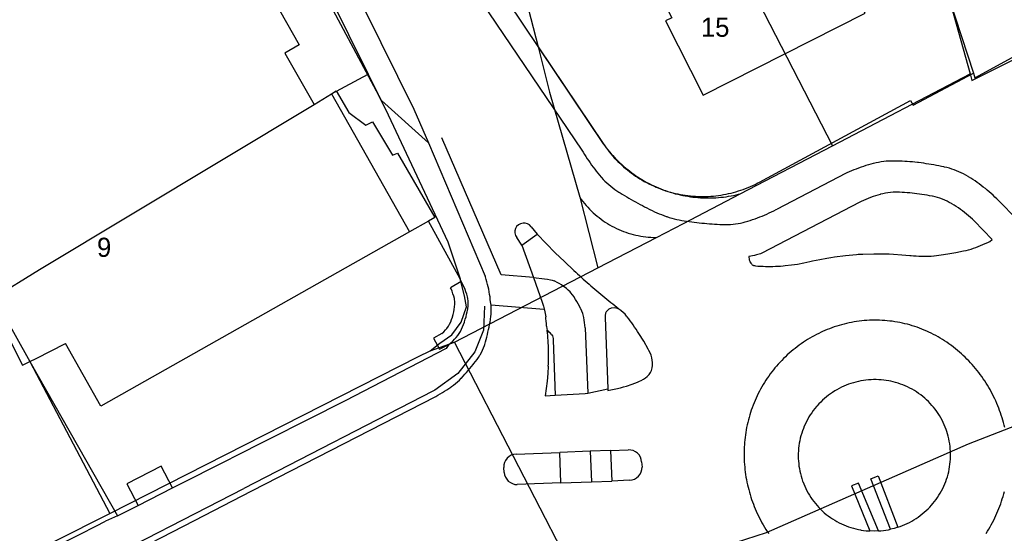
# Model space of a CAD drawing. Extents: x 123992 to 125854, y 449108 to 451911.
# Tile 145 of 175: x 125312 to 125389, y 451228 to 451268. Entities that reach past the tile are written whole.
import ezdxf
from ezdxf.enums import TextEntityAlignment as Align

# ---------------------------------------------------------------- set-up
doc = ezdxf.new("R2010")
doc.units = 0
for name, color, linetype in [('DEFAULT_113', 2, 'CONTINUOUS'), ('DEFAULT_21', 8, 'CONTINUOUS'), ('DEFAULT_22', 8, 'CONTINUOUS'), ('DEFAULT_4', 1, 'CONTINUOUS'), ('DEFAULT_79', 9, 'CONTINUOUS'), ('DEFAULT_80', 9, 'CONTINUOUS'), ('DEFAULT_99', 9, 'CONTINUOUS')]:
    doc.layers.add(name, color=color, linetype=linetype)

msp = doc.modelspace()

# ---------------------------------------------------------------- linework, layer by layer
at = {"layer": 'DEFAULT_21'}
for points in [[(125327.985, 451285.328), (125330.141, 451281.553), (125334.729, 451273.304), (125339.37, 451263.918)], [(125382.326, 451278.033), (125384.794, 451269.856), (125386.435, 451263.958)], [(125368.989, 451271.293), (125375.67, 451258.329)], [(125351.528, 451270.525), (125352.653, 451266.069)], [(125352.653, 451266.069), (125353.55, 451262.515), (125355.915, 451254.29)], [(125352.653, 451266.069), (125357.749, 451258.487)], [(125310.033, 451246.408), (125313.692, 451248.638), (125335.145, 451261.555), (125336.504, 451262.395), (125339.37, 451263.918)], [(125339.37, 451263.918), (125340.939, 451260.743), (125345.608, 451250.807), (125346.571, 451247.914)], [(125357.749, 451258.487), (125357.866, 451258.325), (125357.986, 451258.165), (125358.11, 451258.008), (125358.236, 451257.853), (125358.366, 451257.7), (125358.498, 451257.55), (125358.634, 451257.403), (125358.772, 451257.259), (125358.913, 451257.117), (125359.057, 451256.979), (125359.204, 451256.843), (125359.354, 451256.71), (125359.506, 451256.58), (125359.66, 451256.453), (125359.817, 451256.329), (125359.977, 451256.209), (125360.139, 451256.092), (125360.303, 451255.977), (125360.47, 451255.867), (125360.638, 451255.759), (125360.809, 451255.655), (125360.982, 451255.554), (125361.157, 451255.457), (125361.333, 451255.363), (125361.512, 451255.273), (125361.692, 451255.187), (125361.874, 451255.104), (125362.058, 451255.024), (125362.243, 451254.948), (125362.429, 451254.877), (125362.617, 451254.808), (125362.807, 451254.744), (125362.997, 451254.683), (125363.189, 451254.626), (125363.382, 451254.573), (125363.576, 451254.524), (125363.77, 451254.478), (125363.966, 451254.437), (125364.162, 451254.399), (125364.36, 451254.366), (125364.557, 451254.336), (125364.756, 451254.31), (125364.955, 451254.289), (125365.154, 451254.271), (125365.353, 451254.257), (125365.553, 451254.247), (125365.753, 451254.241), (125365.953, 451254.239), (125366.153, 451254.241), (125366.353, 451254.247), (125366.553, 451254.257), (125366.752, 451254.271), (125366.951, 451254.289), (125367.15, 451254.311), (125367.348, 451254.337), (125367.546, 451254.367), (125367.743, 451254.401), (125367.94, 451254.438), (125368.135, 451254.48), (125368.33, 451254.525), (125368.456, 451254.557)], [(125355.915, 451254.29), (125357.32, 451248.762)], [(125355.915, 451254.29), (125356.031, 451254.127), (125356.152, 451253.968), (125356.277, 451253.812), (125356.406, 451253.659), (125356.54, 451253.51), (125356.677, 451253.365), (125356.818, 451253.223), (125356.963, 451253.085), (125357.112, 451252.952), (125357.264, 451252.822), (125357.42, 451252.697), (125357.58, 451252.576), (125357.742, 451252.459), (125357.908, 451252.347), (125358.076, 451252.24), (125358.248, 451252.137), (125358.422, 451252.039), (125358.599, 451251.945), (125358.778, 451251.857), (125358.96, 451251.773), (125359.144, 451251.694), (125359.33, 451251.621), (125359.518, 451251.552), (125359.707, 451251.489), (125359.899, 451251.431), (125360.091, 451251.378), (125360.286, 451251.33), (125360.481, 451251.288), (125360.678, 451251.251), (125360.875, 451251.22), (125361.074, 451251.193), (125361.272, 451251.173), (125361.472, 451251.157), (125361.672, 451251.148), (125361.872, 451251.143), (125361.909, 451251.143)], [(125344.22, 451242.285), (125344.972, 451242.866), (125345.916, 451243.54), (125346.642, 451244.515), (125347.07, 451245.711), (125346.896, 451246.591), (125346.571, 451247.914)], [(125310.033, 451246.408), (125310.649, 451245.55), (125312.936, 451241.435), (125319.178, 451229.552)], [(125344.22, 451242.285), (125346.124, 451242.955)], [(125319.178, 451229.552), (125343.321, 451241.831), (125344.22, 451242.285)], [(125391.426, 451236.977), (125386.263, 451234.984), (125370.492, 451228.03), (125363.226, 451225.7), (125356.175, 451223.438)], [(125310.516, 451225.185), (125319.178, 451229.552)]]:
    msp.add_lwpolyline(points, dxfattribs=at)
at = {"layer": 'DEFAULT_22'}
for points in [[(125386.557, 451263.432), (125397.016, 451268.668), (125417.261, 451279.519), (125416.801, 451281.821)], [(125375.67, 451258.329), (125386.435, 451263.958)], [(125386.435, 451263.958), (125386.557, 451263.432)], [(125368.456, 451254.557), (125375.67, 451258.329)], [(125361.909, 451251.143), (125364.034, 451252.245), (125368.456, 451254.557)], [(125357.32, 451248.762), (125361.909, 451251.143)], [(125346.124, 451242.955), (125357.32, 451248.762)], [(125356.175, 451223.438), (125346.124, 451242.955)]]:
    msp.add_lwpolyline(points, dxfattribs=at)
at = {"layer": 'DEFAULT_4'}
for points in [[(125382.326, 451278.033), (125380.474, 451285.278), (125365.696, 451277.802), (125368.989, 451271.293), (125365.546, 451269.551), (125364.196, 451272.219), (125361.774, 451270.994), (125363.123, 451268.328), (125362.619, 451268.099), (125365.559, 451262.288), (125378.217, 451268.691), (125375.291, 451274.475), (125382.326, 451278.033)], [(125316.146, 451280.18), (125318.081, 451276.759), (125325.614, 451281.019), (125333.99, 451266.213), (125332.869, 451265.579), (125335.145, 451261.555), (125336.504, 451262.395)], [(125336.504, 451262.395), (125342.613, 451251.595)], [(125342.613, 451251.595), (125318.484, 451237.946), (125315.713, 451242.844)], [(125308.57, 451243.391), (125310.683, 451244.463), (125312.366, 451241.146), (125312.935, 451241.435)], [(125313.437, 451241.689), (125315.713, 451242.844)], [(125312.935, 451241.435), (125313.437, 451241.689)]]:
    msp.add_lwpolyline(points, dxfattribs=at)
at = {"layer": 'DEFAULT_79'}
for points in [[(125352.3, 451248.022), (125349.776, 451248.224), (125345.121, 451258.93)], [(125353.116, 451245.506), (125348.977, 451245.846)], [(125353.466, 451242.482), (125353.459, 451242.682), (125353.451, 451242.882), (125353.44, 451243.081), (125353.427, 451243.281), (125353.412, 451243.48), (125353.395, 451243.68), (125353.375, 451243.879), (125353.374, 451243.892)], [(125353.455, 451241.071), (125353.463, 451241.271), (125353.468, 451241.471), (125353.472, 451241.671), (125353.474, 451241.871), (125353.473, 451242.071), (125353.471, 451242.271), (125353.466, 451242.471), (125353.466, 451242.482)], [(125353.455, 451241.071), (125353.419, 451240.49), (125353.367, 451239.912)], [(125353.367, 451239.912), (125353.296, 451239.335), (125353.209, 451238.761)], [(125353.209, 451238.761), (125354.001, 451238.819)]]:
    msp.add_lwpolyline(points, dxfattribs=at)
at = {"layer": 'DEFAULT_80'}
for points in [[(125382.326, 451278.033), (125384.794, 451269.856), (125386.681, 451263.994)], [(125386.681, 451263.994), (125386.792, 451263.649)], [(125348.455, 451245.769), (125348.391, 451243.901), (125347.71, 451242.189), (125346.376, 451240.498), (125344.593, 451239.197), (125344.437, 451239.119), (125329.669, 451231.505)], [(125245.351, 451188.204), (125249.8, 451190.427), (125256.196, 451193.643), (125262.153, 451196.71), (125269.621, 451200.556), (125280.192, 451206.006), (125289.88, 451211.003), (125293.478, 451212.859), (125303.876, 451218.222), (125311.331, 451222.063), (125317.288, 451225.129), (125329.669, 451231.505)]]:
    msp.add_lwpolyline(points, dxfattribs=at)
at = {"layer": 'DEFAULT_99'}
for points in [[(125365.852, 451332.763), (125345.355, 451325.916), (125320.772, 451317.756), (125337.24, 451289.517), (125340.223, 451284.042), (125342.439, 451280.432), (125346.064, 451275.373), (125350.245, 451269.651), (125357.75, 451258.484)], [(125318.38, 451318.03), (125324.148, 451308.123), (125336.264, 451286.965), (125340.26, 451280.525), (125343.371, 451276.269), (125348.265, 451269.523), (125356.085, 451257.988)], [(125344.079, 451258.543), (125340.413, 451261.856), (125331.496, 451278.552), (125331.88, 451282.541)], [(125331.88, 451282.541), (125336.5, 451274.234), (125342.953, 451261.183), (125344.079, 451258.543)], [(125386.792, 451263.649), (125390.562, 451265.709), (125417.688, 451279.908), (125418.27, 451280.344), (125418.736, 451281.32), (125418.875, 451282.53)], [(125402.906, 451264.78), (125391.297, 451253.52), (125390.213, 451252.445), (125388.509, 451254.17)], [(125369.96, 451255.481), (125381.763, 451261.87), (125381.965, 451261.506), (125386.681, 451263.994)], [(125336.504, 451262.395), (125336.879, 451262.627), (125337.868, 451260.934), (125339.2, 451259.926), (125339.702, 451260.203), (125341.282, 451257.596), (125341.663, 451257.733), (125344.58, 451252.707), (125344.091, 451252.431)], [(125344.079, 451258.543), (125348.526, 451248.115)], [(125356.085, 451257.988), (125356.185, 451257.815), (125356.288, 451257.644), (125356.394, 451257.474), (125356.502, 451257.305), (125356.612, 451257.139), (125356.725, 451256.974), (125356.841, 451256.81), (125356.959, 451256.649), (125357.079, 451256.489), (125357.201, 451256.331), (125357.326, 451256.175), (125357.454, 451256.021), (125357.583, 451255.868), (125357.607, 451255.841)], [(125357.75, 451258.484), (125357.863, 451258.319), (125357.98, 451258.157), (125358.101, 451257.997), (125358.224, 451257.84), (125358.351, 451257.686), (125358.482, 451257.534), (125358.615, 451257.385), (125358.752, 451257.239), (125358.892, 451257.096), (125359.034, 451256.956), (125359.18, 451256.819), (125359.329, 451256.685), (125359.48, 451256.555), (125359.635, 451256.427), (125359.792, 451256.303), (125359.951, 451256.183), (125360.113, 451256.066), (125360.278, 451255.952), (125360.445, 451255.842), (125360.614, 451255.735), (125360.786, 451255.633), (125360.959, 451255.533), (125361.135, 451255.438), (125361.313, 451255.346), (125361.493, 451255.259), (125361.674, 451255.175), (125361.857, 451255.095), (125362.042, 451255.018), (125362.229, 451254.946), (125362.417, 451254.878), (125362.606, 451254.814), (125362.797, 451254.754), (125362.989, 451254.698), (125363.182, 451254.646), (125363.376, 451254.599), (125363.572, 451254.555), (125363.768, 451254.516), (125363.965, 451254.481), (125364.162, 451254.45), (125364.36, 451254.423), (125364.559, 451254.401), (125364.758, 451254.383), (125364.958, 451254.369), (125365.158, 451254.359), (125365.358, 451254.354), (125365.558, 451254.353), (125365.758, 451254.356), (125365.957, 451254.363), (125366.157, 451254.375), (125366.356, 451254.391), (125366.555, 451254.411), (125366.754, 451254.436), (125366.952, 451254.465), (125367.149, 451254.498), (125367.346, 451254.535), (125367.541, 451254.576), (125367.736, 451254.622), (125367.93, 451254.672), (125368.122, 451254.726), (125368.314, 451254.784), (125368.504, 451254.846), (125368.692, 451254.912), (125368.88, 451254.982), (125369.066, 451255.056), (125369.25, 451255.134), (125369.432, 451255.216), (125369.613, 451255.302), (125369.791, 451255.392), (125369.96, 451255.481)], [(125380.469, 451257.129), (125380.269, 451257.127), (125380.069, 451257.119), (125379.87, 451257.105), (125379.671, 451257.084), (125379.473, 451257.056), (125379.276, 451257.023), (125379.08, 451256.983), (125378.885, 451256.936), (125378.857, 451256.929)], [(125382.312, 451257.012), (125382.113, 451257.034), (125381.914, 451257.054), (125381.715, 451257.071), (125381.516, 451257.087), (125381.316, 451257.1), (125381.116, 451257.11), (125380.916, 451257.119), (125380.717, 451257.125), (125380.517, 451257.128), (125380.469, 451257.129)], [(125378.857, 451256.929), (125378.664, 451256.877), (125378.471, 451256.822), (125378.28, 451256.765), (125378.09, 451256.704), (125377.9, 451256.639), (125377.712, 451256.572), (125377.524, 451256.502), (125377.338, 451256.429), (125377.153, 451256.353), (125376.97, 451256.273), (125376.787, 451256.191), (125376.69, 451256.146)], [(125384.373, 451256.669), (125384.177, 451256.71), (125383.981, 451256.75), (125383.785, 451256.788), (125383.588, 451256.823), (125383.391, 451256.858), (125383.194, 451256.89), (125382.996, 451256.92), (125382.798, 451256.949), (125382.6, 451256.976), (125382.401, 451257.001), (125382.312, 451257.012)], [(125386.262, 451255.917), (125386.089, 451256.018), (125385.913, 451256.113), (125385.734, 451256.202), (125385.552, 451256.285), (125385.368, 451256.363), (125385.181, 451256.435), (125384.992, 451256.5), (125384.802, 451256.56), (125384.609, 451256.613), (125384.414, 451256.66), (125384.373, 451256.669)], [(125357.607, 451255.841), (125357.743, 451255.695), (125357.884, 451255.552), (125358.029, 451255.415), (125358.178, 451255.281), (125358.331, 451255.153), (125358.488, 451255.029), (125358.649, 451254.909), (125358.813, 451254.795), (125358.98, 451254.686), (125359.069, 451254.631)], [(125376.69, 451256.146), (125371.337, 451253.366)], [(125388.509, 451254.17), (125388.366, 451254.309), (125388.22, 451254.446), (125388.072, 451254.581), (125387.921, 451254.713), (125387.769, 451254.842), (125387.615, 451254.969), (125387.458, 451255.094), (125387.299, 451255.215), (125387.139, 451255.335), (125386.976, 451255.451), (125386.812, 451255.565), (125386.645, 451255.676), (125386.477, 451255.784), (125386.307, 451255.89), (125386.262, 451255.917)], [(125359.069, 451254.631), (125359.24, 451254.527), (125359.411, 451254.424), (125359.583, 451254.322), (125359.756, 451254.221), (125359.929, 451254.121), (125360.103, 451254.023), (125360.278, 451253.925), (125360.453, 451253.829), (125360.629, 451253.733), (125360.805, 451253.639), (125360.982, 451253.546), (125361.16, 451253.453), (125361.338, 451253.362), (125361.388, 451253.337)], [(125379.407, 451254.519), (125379.215, 451254.463), (125379.024, 451254.404), (125378.835, 451254.34), (125378.647, 451254.271), (125378.46, 451254.199), (125378.275, 451254.122), (125378.092, 451254.042), (125377.911, 451253.957), (125377.809, 451253.907)], [(125380.604, 451254.683), (125380.404, 451254.678), (125380.205, 451254.664), (125380.006, 451254.642), (125379.808, 451254.611), (125379.612, 451254.571), (125379.418, 451254.522), (125379.407, 451254.519)], [(125381.906, 451254.613), (125381.707, 451254.633), (125381.508, 451254.649), (125381.308, 451254.662), (125381.108, 451254.672), (125380.908, 451254.679), (125380.708, 451254.682), (125380.604, 451254.683)], [(125383.451, 451254.375), (125383.255, 451254.413), (125383.058, 451254.449), (125382.861, 451254.482), (125382.663, 451254.514), (125382.465, 451254.543), (125382.267, 451254.57), (125382.069, 451254.594), (125381.906, 451254.613)], [(125384.974, 451253.794), (125384.799, 451253.892), (125384.621, 451253.982), (125384.439, 451254.065), (125384.254, 451254.141), (125384.066, 451254.209), (125383.876, 451254.27), (125383.683, 451254.323), (125383.488, 451254.367), (125383.451, 451254.375)], [(125361.388, 451253.337), (125361.567, 451253.248), (125361.748, 451253.163), (125361.931, 451253.082), (125362.115, 451253.005), (125362.301, 451252.931), (125362.489, 451252.861), (125362.678, 451252.796), (125362.722, 451252.781)], [(125368.851, 451252.368), (125369.043, 451252.424), (125369.234, 451252.483), (125369.424, 451252.546), (125369.613, 451252.611), (125369.801, 451252.679), (125369.988, 451252.75), (125370.174, 451252.824), (125370.359, 451252.901), (125370.542, 451252.98), (125370.724, 451253.063), (125370.905, 451253.148), (125371.085, 451253.236), (125371.263, 451253.327), (125371.337, 451253.366)], [(125377.809, 451253.907), (125370.134, 451249.906)], [(125386.75, 451252.442), (125386.605, 451252.58), (125386.457, 451252.715), (125386.307, 451252.846), (125386.153, 451252.975), (125385.997, 451253.099), (125385.838, 451253.221), (125385.677, 451253.339), (125385.513, 451253.453), (125385.346, 451253.564), (125385.177, 451253.671), (125385.006, 451253.775), (125384.974, 451253.794)], [(125362.722, 451252.781), (125362.912, 451252.72), (125363.104, 451252.663), (125363.297, 451252.611), (125363.491, 451252.563), (125363.687, 451252.519), (125363.883, 451252.48), (125364.08, 451252.445), (125364.267, 451252.416)], [(125344.091, 451252.431), (125342.613, 451251.595)], [(125346.571, 451247.914), (125344.091, 451252.431)], [(125350.889, 451251.846), (125350.835, 451251.654), (125350.837, 451251.501)], [(125351.128, 451252.129), (125350.981, 451251.994), (125350.889, 451251.846)], [(125351.488, 451252.265), (125351.294, 451252.217), (125351.128, 451252.129)], [(125351.827, 451252.212), (125351.635, 451252.265), (125351.488, 451252.265)], [(125352.115, 451251.986), (125351.973, 451252.126), (125351.827, 451252.212)], [(125352.115, 451251.986), (125352.581, 451251.396)], [(125364.267, 451252.416), (125364.465, 451252.389), (125364.663, 451252.363), (125364.862, 451252.338), (125365.061, 451252.315), (125365.259, 451252.293), (125365.458, 451252.273), (125365.657, 451252.254), (125365.857, 451252.236), (125366.056, 451252.22), (125366.255, 451252.206), (125366.455, 451252.193), (125366.655, 451252.181), (125366.854, 451252.171), (125367.054, 451252.162), (125367.097, 451252.16)], [(125367.097, 451252.16), (125367.297, 451252.155), (125367.497, 451252.158), (125367.697, 451252.168), (125367.896, 451252.184), (125368.094, 451252.208), (125368.292, 451252.24), (125368.488, 451252.278), (125368.683, 451252.323), (125368.851, 451252.368)], [(125387.975, 451250.822), (125388.141, 451250.986), (125386.75, 451252.442)], [(125350.837, 451251.501), (125350.894, 451251.31), (125350.99, 451251.156)], [(125351.375, 451250.543), (125350.99, 451251.156)], [(125351.375, 451250.543), (125352.581, 451251.396)], [(125353.989, 451249.956), (125353.279, 451250.67), (125352.581, 451251.396)], [(125351.375, 451250.543), (125352.3, 451248.022)], [(125385.918, 451250.092), (125386.114, 451250.133), (125386.308, 451250.181), (125386.5, 451250.237), (125386.682, 451250.298)], [(125386.682, 451250.298), (125386.87, 451250.366), (125387.057, 451250.437), (125387.243, 451250.51), (125387.429, 451250.585), (125387.613, 451250.662), (125387.797, 451250.742), (125387.975, 451250.822)], [(125355.447, 451248.565), (125354.712, 451249.254), (125353.989, 451249.956)], [(125369.424, 451249.712), (125369.274, 451249.683), (125369.123, 451249.658)], [(125369.123, 451249.658), (125369.16, 451249.402)], [(125369.723, 451249.783), (125369.574, 451249.746), (125369.424, 451249.712)], [(125369.929, 451249.84), (125369.826, 451249.811), (125369.723, 451249.783)], [(125370.134, 451249.906), (125370.032, 451249.872), (125369.929, 451249.84)], [(125374.1, 451249.315), (125374.667, 451249.431), (125375.237, 451249.537)], [(125375.237, 451249.537), (125375.535, 451249.586), (125375.835, 451249.626)], [(125375.835, 451249.626), (125376.695, 451249.724), (125377.557, 451249.819)], [(125377.557, 451249.819), (125377.681, 451249.831), (125377.806, 451249.841)], [(125377.806, 451249.841), (125377.918, 451249.846), (125378.03, 451249.849)], [(125378.03, 451249.849), (125378.89, 451249.858), (125379.751, 451249.865)], [(125379.751, 451249.865), (125380.099, 451249.861), (125380.448, 451249.845)], [(125380.448, 451249.845), (125381.08, 451249.799), (125381.712, 451249.742)], [(125381.712, 451249.742), (125381.812, 451249.725)], [(125381.812, 451249.725), (125382.012, 451249.711), (125382.211, 451249.7), (125382.411, 451249.692), (125382.611, 451249.685), (125382.811, 451249.681), (125382.987, 451249.68)], [(125382.987, 451249.68), (125383.187, 451249.684), (125383.387, 451249.696), (125383.585, 451249.717), (125383.62, 451249.721)], [(125383.62, 451249.721), (125384.156, 451249.795), (125384.691, 451249.877)], [(125384.691, 451249.877), (125385.305, 451249.98), (125385.918, 451250.092)], [(125369.16, 451249.402), (125369.178, 451249.342), (125369.201, 451249.284)], [(125369.201, 451249.284), (125369.22, 451249.244), (125369.244, 451249.206)], [(125369.244, 451249.206), (125369.298, 451249.13), (125369.359, 451249.059)], [(125369.359, 451249.059), (125369.399, 451249.018), (125369.445, 451248.983)], [(125369.445, 451248.983), (125369.465, 451248.97), (125369.487, 451248.962)], [(125369.487, 451248.962), (125369.531, 451248.951), (125369.576, 451248.944)], [(125369.576, 451248.944), (125369.643, 451248.927)], [(125369.643, 451248.927), (125369.842, 451248.912), (125370.042, 451248.9), (125370.242, 451248.891), (125370.442, 451248.886), (125370.642, 451248.883), (125370.807, 451248.883)], [(125370.807, 451248.883), (125371.007, 451248.886), (125371.207, 451248.892), (125371.407, 451248.901), (125371.606, 451248.913), (125371.806, 451248.927), (125371.972, 451248.942)], [(125371.972, 451248.942), (125372.456, 451248.996), (125372.937, 451249.068)], [(125372.937, 451249.068), (125373.416, 451249.157), (125373.892, 451249.264)], [(125373.892, 451249.264), (125374.1, 451249.315)], [(125346.644, 451247.706), (125346.571, 451247.914)], [(125348.941, 451246.1), (125348.922, 451246.299), (125348.898, 451246.498), (125348.87, 451246.696), (125348.837, 451246.893), (125348.799, 451247.089), (125348.757, 451247.285), (125348.711, 451247.479), (125348.66, 451247.673), (125348.605, 451247.865), (125348.545, 451248.056), (125348.526, 451248.115)], [(125352.3, 451248.022), (125352.979, 451246.073)], [(125352.3, 451248.022), (125353.154, 451247.922)], [(125353.154, 451247.922), (125353.392, 451247.889), (125353.629, 451247.842)], [(125355.447, 451248.565), (125355.594, 451248.429), (125355.742, 451248.295), (125355.89, 451248.16), (125356.038, 451248.026), (125356.187, 451247.893), (125356.337, 451247.76), (125356.487, 451247.627), (125356.637, 451247.495), (125356.788, 451247.364), (125356.939, 451247.233), (125357.091, 451247.103), (125357.243, 451246.973), (125357.254, 451246.964)], [(125346.644, 451247.706), (125345.807, 451247.213)], [(125346.111, 451246.361), (125346.063, 451246.555), (125346.004, 451246.746), (125345.934, 451246.934), (125345.854, 451247.117), (125345.807, 451247.213)], [(125347.132, 451246.509), (125347.08, 451246.702), (125347.019, 451246.893), (125346.95, 451247.08), (125346.872, 451247.265), (125346.786, 451247.445), (125346.693, 451247.622), (125346.644, 451247.706)], [(125353.629, 451247.842), (125353.767, 451247.802), (125353.901, 451247.749)], [(125354.653, 451247.321), (125354.486, 451247.431), (125354.314, 451247.534), (125354.139, 451247.63), (125353.961, 451247.721), (125353.901, 451247.749)], [(125355.159, 451246.892), (125355.016, 451247.032), (125354.865, 451247.163), (125354.706, 451247.284), (125354.653, 451247.321)], [(125346.134, 451245.718), (125346.151, 451245.917), (125346.147, 451246.117), (125346.12, 451246.315), (125346.111, 451246.361)], [(125347.162, 451245.576), (125347.188, 451245.774), (125347.196, 451245.974), (125347.187, 451246.174), (125347.161, 451246.372), (125347.132, 451246.509)], [(125355.465, 451246.499), (125355.351, 451246.663), (125355.225, 451246.819), (125355.159, 451246.892)], [(125355.977, 451245.601), (125355.884, 451245.778), (125355.789, 451245.954), (125355.69, 451246.128), (125355.588, 451246.3), (125355.483, 451246.47), (125355.465, 451246.499)], [(125357.254, 451246.964), (125357.406, 451246.835), (125357.559, 451246.706), (125357.713, 451246.577), (125357.867, 451246.449), (125358.021, 451246.322), (125358.176, 451246.195), (125358.331, 451246.069), (125358.486, 451245.944), (125358.643, 451245.819), (125358.799, 451245.694), (125358.956, 451245.57), (125359.113, 451245.447), (125359.125, 451245.438)], [(125345.964, 451244.932), (125346.016, 451245.125), (125346.062, 451245.32), (125346.101, 451245.516), (125346.133, 451245.713), (125346.134, 451245.718)], [(125348.976, 451245.846), (125348.96, 451245.973), (125348.941, 451246.1)], [(125348.942, 451244.753), (125348.97, 451244.951), (125348.989, 451245.15), (125348.997, 451245.35), (125348.996, 451245.55), (125348.985, 451245.75), (125348.976, 451245.846)], [(125352.979, 451246.073), (125353.068, 451245.762), (125353.147, 451245.45)], [(125356.197, 451244.994), (125356.144, 451245.187), (125356.078, 451245.375), (125355.998, 451245.559), (125355.977, 451245.601)], [(125358.372, 451245.616), (125358.192, 451245.529), (125358.103, 451245.468)], [(125358.594, 451245.647), (125358.396, 451245.624), (125358.372, 451245.616)], [(125358.861, 451245.586), (125358.73, 451245.626), (125358.594, 451245.647)], [(125359.125, 451245.438), (125358.955, 451245.544), (125358.861, 451245.586)], [(125345.744, 451244.356), (125345.826, 451244.538), (125345.898, 451244.725), (125345.959, 451244.915), (125345.964, 451244.932)], [(125346.909, 451244.558), (125346.968, 451244.749), (125347.022, 451244.942), (125347.071, 451245.136), (125347.115, 451245.331), (125347.153, 451245.527), (125347.162, 451245.576)], [(125353.147, 451245.45), (125353.204, 451245.192), (125353.251, 451244.933)], [(125353.317, 451244.208), (125353.308, 451244.408), (125353.293, 451244.607), (125353.27, 451244.806), (125353.251, 451244.933)], [(125356.329, 451244.083), (125356.313, 451244.282), (125356.29, 451244.481), (125356.26, 451244.679), (125356.223, 451244.875), (125356.197, 451244.994)], [(125357.931, 451245.234), (125357.888, 451245.039), (125357.891, 451244.893)], [(125357.891, 451244.893), (125358.098, 451239.296)], [(125358.103, 451245.468), (125357.971, 451245.319), (125357.931, 451245.234)], [(125359.579, 451244.989), (125359.45, 451245.141), (125359.308, 451245.283), (125359.157, 451245.413), (125359.125, 451245.438)], [(125360.535, 451243.633), (125360.427, 451243.801), (125360.317, 451243.968), (125360.205, 451244.134), (125360.091, 451244.299), (125359.975, 451244.462), (125359.857, 451244.623), (125359.738, 451244.783), (125359.616, 451244.942), (125359.579, 451244.989)], [(125345.535, 451244.033), (125345.653, 451244.194), (125345.744, 451244.356)], [(125346.583, 451243.786), (125346.672, 451243.965), (125346.754, 451244.147), (125346.829, 451244.333), (125346.897, 451244.521), (125346.909, 451244.558)], [(125348.486, 451242.779), (125348.541, 451242.971), (125348.594, 451243.164), (125348.644, 451243.358), (125348.693, 451243.552), (125348.739, 451243.746), (125348.783, 451243.941), (125348.825, 451244.137), (125348.865, 451244.333), (125348.902, 451244.529), (125348.937, 451244.726), (125348.942, 451244.753)], [(125353.317, 451244.208), (125353.34, 451244.01), (125353.374, 451243.892)], [(125356.329, 451244.083), (125356.551, 451238.97)], [(125384.925, 451242.717), (125384.763, 451242.835), (125384.599, 451242.949), (125384.433, 451243.06), (125384.264, 451243.168), (125384.094, 451243.272), (125383.921, 451243.373), (125383.746, 451243.47), (125383.57, 451243.564), (125383.391, 451243.654), (125383.211, 451243.741), (125383.029, 451243.824), (125382.845, 451243.903), (125382.66, 451243.979), (125382.473, 451244.05), (125382.285, 451244.118), (125382.096, 451244.183), (125381.905, 451244.243), (125381.713, 451244.299), (125381.52, 451244.352), (125381.327, 451244.401), (125381.132, 451244.446), (125380.936, 451244.487), (125380.739, 451244.524), (125380.542, 451244.556), (125380.344, 451244.585), (125380.146, 451244.61), (125379.947, 451244.631), (125379.748, 451244.648), (125379.548, 451244.661), (125379.348, 451244.67), (125379.148, 451244.675), (125378.948, 451244.676), (125378.748, 451244.673), (125378.548, 451244.666), (125378.349, 451244.654), (125378.149, 451244.639), (125377.95, 451244.62), (125377.752, 451244.597), (125377.553, 451244.569), (125377.356, 451244.538), (125377.159, 451244.503), (125376.963, 451244.464), (125376.768, 451244.421), (125376.573, 451244.373), (125376.38, 451244.322), (125376.188, 451244.268), (125375.996, 451244.209), (125375.806, 451244.146), (125375.618, 451244.08), (125375.43, 451244.01), (125375.245, 451243.936), (125375.06, 451243.858), (125374.878, 451243.777), (125374.779, 451243.731)], [(125345.139, 451243.632), (125344.469, 451243.264), (125344.953, 451242.414), (125345.684, 451242.772)], [(125345.139, 451243.632), (125345.287, 451243.767), (125345.427, 451243.91), (125345.535, 451244.033)], [(125345.684, 451242.772), (125345.837, 451242.9), (125345.985, 451243.035), (125346.127, 451243.176), (125346.258, 451243.316)], [(125346.258, 451243.316), (125346.384, 451243.471), (125346.497, 451243.636), (125346.583, 451243.786)], [(125353.374, 451243.892), (125353.496, 451243.739), (125353.511, 451243.731)], [(125353.733, 451243.528), (125353.599, 451243.675), (125353.511, 451243.731)], [(125353.733, 451243.528), (125353.777, 451243.443), (125353.81, 451243.353)], [(125353.81, 451243.353), (125353.835, 451243.235), (125353.847, 451243.115)], [(125361.266, 451242.398), (125360.909, 451243.02), (125360.535, 451243.633)], [(125374.779, 451243.731), (125374.599, 451243.644), (125374.42, 451243.554), (125374.244, 451243.46), (125374.069, 451243.363), (125373.896, 451243.263), (125373.725, 451243.159), (125373.556, 451243.052), (125373.389, 451242.942), (125373.224, 451242.829), (125373.061, 451242.712), (125372.901, 451242.593), (125372.743, 451242.47), (125372.587, 451242.345), (125372.434, 451242.217), (125372.283, 451242.085), (125372.135, 451241.951), (125371.989, 451241.814), (125371.846, 451241.674), (125371.705, 451241.532), (125371.568, 451241.387), (125371.433, 451241.239), (125371.301, 451241.089), (125371.172, 451240.936), (125371.046, 451240.781), (125370.922, 451240.623), (125370.802, 451240.464), (125370.685, 451240.301), (125370.571, 451240.137), (125370.46, 451239.971), (125370.353, 451239.802), (125370.248, 451239.631), (125370.147, 451239.459), (125370.049, 451239.285), (125369.955, 451239.108), (125369.864, 451238.93), (125369.776, 451238.75), (125369.692, 451238.569), (125369.611, 451238.386), (125369.534, 451238.202), (125369.46, 451238.016), (125369.39, 451237.829), (125369.323, 451237.64), (125369.26, 451237.45), (125369.201, 451237.259), (125369.145, 451237.067), (125369.093, 451236.874), (125369.044, 451236.68), (125369, 451236.485), (125368.959, 451236.289), (125368.922, 451236.093), (125368.888, 451235.896), (125368.859, 451235.698), (125368.833, 451235.499), (125368.811, 451235.301), (125368.792, 451235.101), (125368.778, 451234.902), (125368.771, 451234.784)], [(125345.684, 451242.772), (125345.482, 451242.461), (125337.577, 451238.36), (125328.69, 451233.873)], [(125348.129, 451241.97), (125348.228, 451242.144), (125348.317, 451242.323), (125348.394, 451242.507), (125348.461, 451242.696), (125348.486, 451242.779)], [(125353.847, 451243.115), (125354.001, 451238.819)], [(125389.126, 451236.268), (125389.08, 451236.463), (125389.031, 451236.657), (125388.978, 451236.85), (125388.921, 451237.041), (125388.861, 451237.232), (125388.798, 451237.422), (125388.731, 451237.61), (125388.661, 451237.798), (125388.587, 451237.984), (125388.511, 451238.168), (125388.43, 451238.352), (125388.347, 451238.533), (125388.26, 451238.714), (125388.17, 451238.892), (125388.077, 451239.069), (125387.981, 451239.244), (125387.881, 451239.418), (125387.779, 451239.59), (125387.673, 451239.759), (125387.564, 451239.927), (125387.452, 451240.093), (125387.338, 451240.257), (125387.22, 451240.419), (125387.1, 451240.578), (125386.976, 451240.736), (125386.85, 451240.891), (125386.721, 451241.044), (125386.589, 451241.194), (125386.455, 451241.342), (125386.318, 451241.488), (125386.178, 451241.631), (125386.036, 451241.772), (125385.891, 451241.91), (125385.744, 451242.045), (125385.594, 451242.178), (125385.442, 451242.308), (125385.288, 451242.435), (125385.132, 451242.56), (125384.973, 451242.681), (125384.925, 451242.717)], [(125347.645, 451241.283), (125347.768, 451241.44), (125347.887, 451241.602), (125348, 451241.767), (125348.108, 451241.935), (125348.129, 451241.97)], [(125361.483, 451241.924), (125361.409, 451242.11), (125361.323, 451242.29), (125361.266, 451242.398)], [(125361.578, 451241.551), (125361.539, 451241.739), (125361.483, 451241.924)], [(125312.935, 451241.435), (125319.771, 451229.372)], [(125346.661, 451240.147), (125346.797, 451240.294), (125346.931, 451240.442), (125347.063, 451240.592), (125347.195, 451240.743), (125347.325, 451240.895), (125347.453, 451241.048), (125347.58, 451241.203), (125347.645, 451241.283)], [(125361.519, 451240.741), (125361.574, 451240.933), (125361.6, 451241.131), (125361.602, 451241.165)], [(125361.602, 451241.165), (125361.599, 451241.358), (125361.578, 451241.551)], [(125361.045, 451240.153), (125361.194, 451240.28), (125361.331, 451240.422)], [(125361.331, 451240.422), (125361.446, 451240.585), (125361.519, 451240.741)], [(125344.655, 451238.712), (125344.831, 451238.806), (125345.006, 451238.904), (125345.179, 451239.005), (125345.349, 451239.109), (125345.518, 451239.216), (125345.685, 451239.327), (125345.849, 451239.441), (125345.895, 451239.474)], [(125345.895, 451239.474), (125346.055, 451239.593), (125346.211, 451239.719), (125346.362, 451239.851), (125346.507, 451239.988), (125346.646, 451240.131), (125346.661, 451240.147)], [(125359.102, 451239.381), (125359.341, 451239.447), (125359.578, 451239.524)], [(125359.578, 451239.524), (125360.008, 451239.678), (125360.436, 451239.837)], [(125360.436, 451239.837), (125360.581, 451239.896), (125360.725, 451239.96)], [(125360.725, 451239.96), (125360.89, 451240.048), (125361.045, 451240.153)], [(125380.072, 451239.925), (125379.875, 451239.958), (125379.676, 451239.984), (125379.477, 451240.003), (125379.278, 451240.016), (125379.078, 451240.022), (125378.878, 451240.022), (125378.678, 451240.015), (125378.479, 451240.001), (125378.28, 451239.981), (125378.081, 451239.954), (125377.884, 451239.921), (125377.688, 451239.881), (125377.494, 451239.834), (125377.301, 451239.781), (125377.11, 451239.722), (125376.921, 451239.657), (125376.734, 451239.585), (125376.55, 451239.507), (125376.369, 451239.423), (125376.19, 451239.333), (125376.015, 451239.237), (125375.842, 451239.135), (125375.674, 451239.028), (125375.508, 451238.915), (125375.347, 451238.797), (125375.19, 451238.673), (125375.037, 451238.544), (125374.888, 451238.411), (125374.744, 451238.272), (125374.604, 451238.129), (125374.47, 451237.981), (125374.41, 451237.912)], [(125384.549, 451236.126), (125384.478, 451236.313), (125384.401, 451236.498), (125384.318, 451236.679), (125384.228, 451236.858), (125384.133, 451237.034), (125384.031, 451237.206), (125383.924, 451237.375), (125383.811, 451237.54), (125383.693, 451237.701), (125383.569, 451237.858), (125383.44, 451238.011), (125383.306, 451238.16), (125383.167, 451238.303), (125383.023, 451238.442), (125382.874, 451238.576), (125382.721, 451238.704), (125382.564, 451238.828), (125382.402, 451238.946), (125382.237, 451239.058), (125382.068, 451239.165), (125381.895, 451239.266), (125381.719, 451239.361), (125381.54, 451239.45), (125381.358, 451239.533), (125381.173, 451239.61), (125380.986, 451239.68), (125380.797, 451239.744), (125380.605, 451239.801), (125380.412, 451239.852), (125380.217, 451239.897), (125380.072, 451239.925)], [(125330.273, 451231.31), (125344.655, 451238.712)], [(125354.001, 451238.819), (125356.347, 451238.927), (125356.551, 451238.97)], [(125356.551, 451238.97), (125358.098, 451239.296)], [(125356.551, 451238.97), (125356.552, 451238.97)], [(125358.098, 451239.296), (125358.111, 451239.179), (125358.353, 451239.218)], [(125358.353, 451239.218), (125358.728, 451239.294), (125359.102, 451239.381)], [(125374.41, 451237.912), (125374.283, 451237.758), (125374.161, 451237.599), (125374.044, 451237.437), (125373.933, 451237.27), (125373.828, 451237.1), (125373.728, 451236.927), (125373.635, 451236.75), (125373.547, 451236.57), (125373.466, 451236.388), (125373.39, 451236.203), (125373.321, 451236.015), (125373.259, 451235.825), (125373.203, 451235.633), (125373.153, 451235.439), (125373.11, 451235.244), (125373.074, 451235.047), (125373.044, 451234.849), (125373.021, 451234.651), (125373.004, 451234.451), (125372.995, 451234.252), (125372.992, 451234.052), (125372.996, 451233.852), (125373.007, 451233.652), (125373.024, 451233.453), (125373.048, 451233.254), (125373.079, 451233.057), (125373.117, 451232.86), (125373.161, 451232.665), (125373.211, 451232.472), (125373.269, 451232.28), (125373.332, 451232.09), (125373.347, 451232.049)], [(125383.517, 451230.328), (125383.643, 451230.484), (125383.763, 451230.643), (125383.878, 451230.807), (125383.987, 451230.974), (125384.091, 451231.145), (125384.189, 451231.32), (125384.281, 451231.498), (125384.366, 451231.678), (125384.446, 451231.862), (125384.519, 451232.048), (125384.586, 451232.236), (125384.647, 451232.427), (125384.701, 451232.619), (125384.749, 451232.813), (125384.79, 451233.009), (125384.824, 451233.206), (125384.852, 451233.404), (125384.873, 451233.603), (125384.888, 451233.803), (125384.895, 451234.002), (125384.896, 451234.202), (125384.89, 451234.402), (125384.877, 451234.602), (125384.858, 451234.801), (125384.832, 451234.999), (125384.799, 451235.196), (125384.76, 451235.393), (125384.714, 451235.587), (125384.661, 451235.78), (125384.602, 451235.971), (125384.549, 451236.126)], [(125350.554, 451234.101), (125350.383, 451233.998), (125350.239, 451233.867)], [(125350.935, 451234.202), (125350.738, 451234.17), (125350.554, 451234.101)], [(125350.935, 451234.202), (125354.345, 451234.318)], [(125356.735, 451234.416), (125354.345, 451234.318)], [(125354.435, 451231.947), (125354.345, 451234.318)], [(125358.315, 451234.468), (125356.735, 451234.416)], [(125356.735, 451234.416), (125356.84, 451232.016)], [(125358.315, 451234.468), (125359.709, 451234.521)], [(125358.315, 451234.468), (125358.416, 451232.088)], [(125360.097, 451234.467), (125359.903, 451234.513), (125359.709, 451234.521)], [(125360.434, 451234.265), (125360.274, 451234.384), (125360.097, 451234.467)], [(125360.659, 451233.956), (125360.557, 451234.128), (125360.434, 451234.265)], [(125368.771, 451234.784), (125368.762, 451234.584), (125368.758, 451234.384), (125368.756, 451234.184), (125368.759, 451233.984), (125368.765, 451233.784), (125368.774, 451233.585), (125368.787, 451233.385), (125368.804, 451233.186), (125368.824, 451232.987), (125368.848, 451232.788), (125368.876, 451232.59), (125368.907, 451232.393), (125368.942, 451232.196), (125368.98, 451231.999), (125369.022, 451231.804), (125369.067, 451231.609), (125369.116, 451231.415), (125369.168, 451231.222), (125369.224, 451231.03), (125369.283, 451230.839), (125369.346, 451230.649), (125369.412, 451230.46), (125369.481, 451230.273), (125369.554, 451230.086), (125369.631, 451229.902), (125369.71, 451229.718), (125369.793, 451229.536), (125369.879, 451229.356), (125369.969, 451229.177), (125370.061, 451228.999), (125370.157, 451228.824), (125370.256, 451228.65), (125370.358, 451228.478), (125370.463, 451228.308), (125370.572, 451228.14), (125370.683, 451227.974)], [(125324.083, 451231.547), (125328.69, 451233.873)], [(125350.036, 451233.538), (125349.983, 451233.345), (125349.969, 451233.158)], [(125350.239, 451233.867), (125350.119, 451233.707), (125350.036, 451233.538)], [(125360.75, 451233.586), (125360.72, 451233.783), (125360.659, 451233.956)], [(125360.75, 451233.586), (125360.779, 451233.177)], [(125324.083, 451231.547), (125323.204, 451233.257), (125320.523, 451231.874), (125321.402, 451230.165)], [(125349.999, 451232.764), (125349.969, 451233.158)], [(125349.999, 451232.764), (125350.034, 451232.567), (125350.099, 451232.394)], [(125360.504, 451232.475), (125360.625, 451232.634), (125360.708, 451232.799)], [(125360.708, 451232.799), (125360.762, 451232.991), (125360.779, 451233.177)], [(125350.099, 451232.394), (125350.204, 451232.224), (125350.328, 451232.087)], [(125350.328, 451232.087), (125350.487, 451231.966), (125350.653, 451231.883)], [(125350.653, 451231.883), (125350.845, 451231.828), (125351.031, 451231.812)], [(125354.435, 451231.947), (125351.031, 451231.812)], [(125354.435, 451231.947), (125356.84, 451232.016)], [(125356.84, 451232.016), (125358.416, 451232.088)], [(125359.811, 451232.153), (125358.416, 451232.088)], [(125359.811, 451232.153), (125360.009, 451232.182), (125360.188, 451232.246)], [(125360.188, 451232.246), (125360.36, 451232.347), (125360.504, 451232.475)], [(125373.347, 451232.049), (125373.418, 451231.862), (125373.496, 451231.678), (125373.58, 451231.496), (125373.67, 451231.318), (125373.766, 451231.142), (125373.868, 451230.97), (125373.976, 451230.802), (125374.089, 451230.637), (125374.208, 451230.476), (125374.333, 451230.32), (125374.462, 451230.167), (125374.597, 451230.02), (125374.737, 451229.877), (125374.881, 451229.738), (125375.03, 451229.605), (125375.184, 451229.477), (125375.341, 451229.354), (125375.503, 451229.236), (125375.669, 451229.125), (125375.839, 451229.018), (125376.012, 451228.918), (125376.188, 451228.824), (125376.367, 451228.735), (125376.55, 451228.653), (125376.735, 451228.577), (125376.922, 451228.508), (125377.112, 451228.444), (125377.304, 451228.388), (125377.497, 451228.337), (125377.692, 451228.294), (125377.889, 451228.257), (125377.895, 451228.256)], [(125379.254, 451228.182), (125377.696, 451231.92), (125377.163, 451231.717), (125378.586, 451228.18)], [(125380.205, 451228.315), (125378.672, 451232.265), (125379.228, 451232.485), (125380.765, 451228.468)], [(125246.459, 451188.301), (125252.644, 451191.328), (125255.229, 451192.585), (125272.608, 451201.556), (125290.112, 451210.597), (125307.822, 451219.752), (125325.8, 451229.009), (125330.273, 451231.31)], [(125321.402, 451230.165), (125324.083, 451231.547)], [(125387.669, 451227.988), (125387.777, 451228.156), (125387.882, 451228.326), (125387.984, 451228.498), (125388.083, 451228.672), (125388.178, 451228.848), (125388.27, 451229.025), (125388.359, 451229.204), (125388.444, 451229.385), (125388.526, 451229.568), (125388.604, 451229.752), (125388.679, 451229.938), (125388.75, 451230.125), (125388.817, 451230.313), (125388.881, 451230.502), (125388.942, 451230.693), (125388.998, 451230.885), (125389.051, 451231.078), (125389.101, 451231.271)], [(125380.765, 451228.468), (125380.954, 451228.533), (125381.141, 451228.604), (125381.325, 451228.682), (125381.507, 451228.765), (125381.686, 451228.855), (125381.862, 451228.95), (125382.034, 451229.051), (125382.203, 451229.158), (125382.369, 451229.271), (125382.53, 451229.389), (125382.688, 451229.512), (125382.841, 451229.64), (125382.99, 451229.774), (125383.134, 451229.912), (125383.274, 451230.055), (125383.409, 451230.203), (125383.517, 451230.328)], [(125319.771, 451229.372), (125321.402, 451230.165)], [(125265.53, 451201.9), (125275.29, 451206.944), (125279.977, 451209.274), (125281.055, 451209.867), (125287.947, 451213.329), (125288.736, 451213.693), (125293.157, 451215.973), (125295.557, 451217.17), (125302.16, 451220.493), (125302.84, 451220.817), (125305.474, 451222.197), (125306.154, 451222.547), (125316.875, 451227.942), (125318.091, 451228.555), (125318.832, 451228.939)], [(125319.771, 451229.372), (125318.832, 451228.939)], [(125377.895, 451228.256), (125378.093, 451228.226), (125378.291, 451228.203), (125378.491, 451228.186), (125378.586, 451228.18)], [(125379.254, 451228.182), (125378.92, 451228.172), (125378.586, 451228.18)], [(125379.254, 451228.182), (125379.453, 451228.197), (125379.652, 451228.218), (125379.85, 451228.247), (125380.047, 451228.282), (125380.205, 451228.315)], [(125380.765, 451228.468), (125380.487, 451228.384), (125380.205, 451228.315)]]:
    msp.add_lwpolyline(points, dxfattribs=at)

# ---------------------------------------------------------------- texts
at = {"layer": 'DEFAULT_113'}
for s, p in [('15', (125366.498, 451267.599)), ('9', (125318.737, 451250.377))]:
    msp.add_text(s, height=1.5, dxfattribs=at).set_placement(p, align=Align.MIDDLE_CENTER)

doc.saveas('drawing.dxf')
